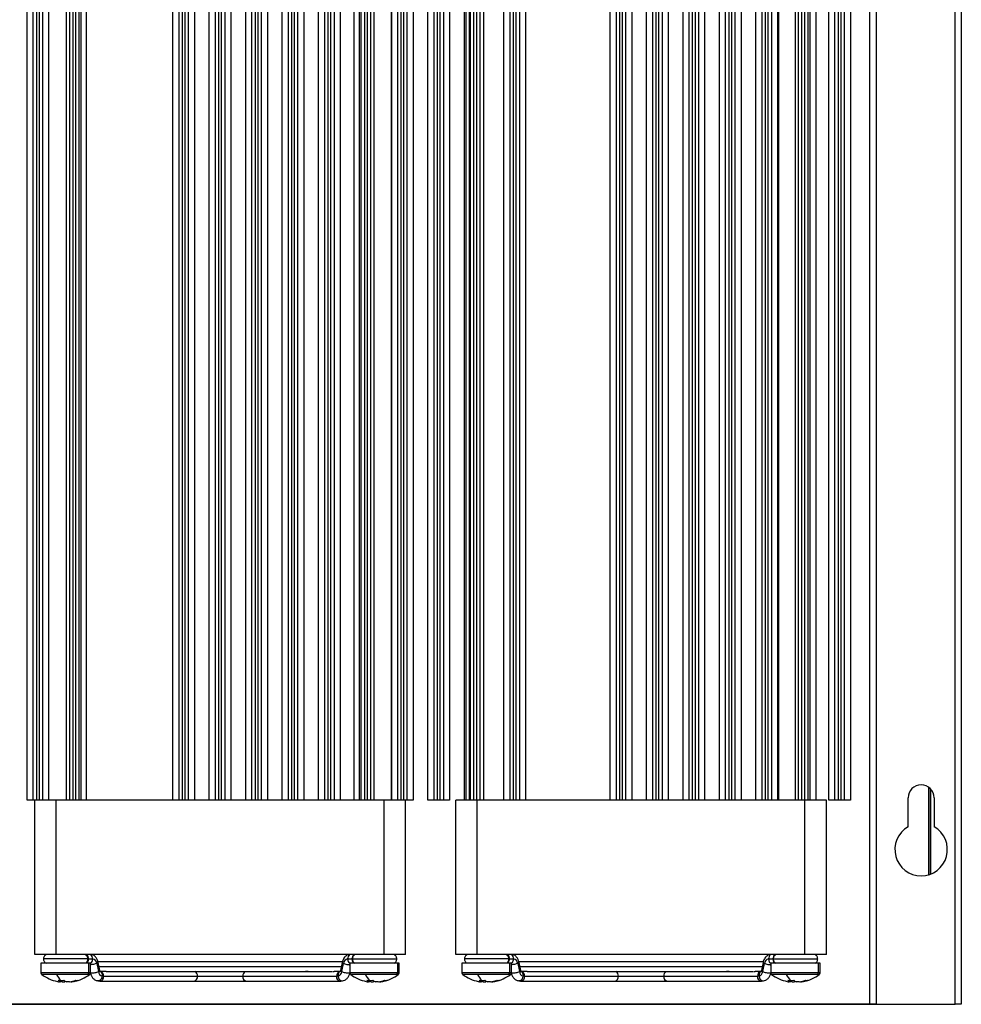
# Model space of a CAD drawing. Header units: millimetres. Extents: x 25 to 1229, y -261 to 1180.
# Tile 175 of 224: x 1077 to 1229, y 280 to 440. Entities that reach past the tile are written whole.
import ezdxf

# ---------------------------------------------------------------- set-up
doc = ezdxf.new("R2010")
doc.units = ezdxf.units.MM

msp = doc.modelspace()

# ---------------------------------------------------------------- linework, layer by layer
at = {"color": 7, "linetype": 'Continuous', "lineweight": 25}
for p, q in [((1077.96, 313.45), (1077.96, 640.45)), ((1078.96, 313.45), (1078.96, 640.45)), ((1079.46, 640.45), (1079.46, 313.45)), ((1079.96, 313.45), (1079.96, 640.45)), ((1080.46, 640.45), (1080.46, 313.45)), ((1081.41, 640.45), (1081.41, 313.45)), ((1081.41, 640.45), (1081.41, 313.45)), ((1081.45, 640.45), (1081.45, 313.45)), ((1084.34, 313.45), (1084.34, 640.45)), ((1084.86, 313.45), (1084.86, 640.45)), ((1085.36, 640.45), (1085.36, 313.45)), ((1085.86, 313.45), (1085.86, 640.45)), ((1086.36, 640.45), (1086.36, 313.45)), ((1086.64, 640.45), (1086.64, 313.45)), ((1087.56, 313.45), (1087.56, 640.45)), ((1101.56, 313.45), (1101.56, 640.45)), ((1102.56, 313.45), (1102.56, 640.45)), ((1103.06, 640.45), (1103.06, 313.45)), ((1103.56, 313.45), (1103.56, 640.45)), ((1104.06, 640.45), (1104.06, 313.45)), ((1105.06, 640.45), (1105.06, 313.45)), ((1107.46, 313.45), (1107.46, 640.45)), ((1108.46, 313.45), (1108.46, 640.45)), ((1108.96, 640.45), (1108.96, 313.45)), ((1109.46, 313.45), (1109.46, 640.45)), ((1109.96, 640.45), (1109.96, 313.45)), ((1110.96, 640.45), (1110.96, 313.45)), ((1113.36, 313.45), (1113.36, 640.45)), ((1114.36, 313.45), (1114.36, 640.45)), ((1114.86, 640.45), (1114.86, 313.45)), ((1115.36, 313.45), (1115.36, 640.45)), ((1115.86, 640.45), (1115.86, 313.45)), ((1116.86, 640.45), (1116.86, 313.45)), ((1119.26, 313.45), (1119.26, 640.45)), ((1120.26, 313.45), (1120.26, 640.45)), ((1120.76, 640.45), (1120.76, 313.45)), ((1121.26, 313.45), (1121.26, 640.45)), ((1121.76, 640.45), (1121.76, 313.45)), ((1122.76, 640.45), (1122.76, 313.45)), ((1125.16, 313.45), (1125.16, 640.45)), ((1126.16, 313.45), (1126.16, 640.45)), ((1126.66, 640.45), (1126.66, 313.45)), ((1127.16, 313.45), (1127.16, 640.45)), ((1127.66, 640.45), (1127.66, 313.45)), ((1128.66, 640.45), (1128.66, 313.45)), ((1130.86, 640.45), (1130.86, 313.45)), ((1131.79, 313.45), (1131.79, 640.45)), ((1132.06, 313.45), (1132.06, 640.45)), ((1132.56, 640.45), (1132.56, 313.45)), ((1133.06, 313.45), (1133.06, 640.45)), ((1133.56, 640.45), (1133.56, 313.45)), ((1134.08, 640.45), (1134.08, 313.45)), ((1136.97, 313.45), (1136.97, 640.45)), ((1137.01, 313.45), (1137.01, 640.45)), ((1137.96, 313.45), (1137.96, 640.45)), ((1138.46, 640.45), (1138.46, 313.45)), ((1138.96, 313.45), (1138.96, 640.45)), ((1139.46, 640.45), (1139.46, 313.45)), ((1140.46, 640.45), (1140.46, 313.45)), ((1142.86, 313.45), (1142.86, 640.45)), ((1143.86, 313.45), (1143.86, 640.45)), ((1144.36, 640.45), (1144.36, 313.45)), ((1144.86, 313.45), (1144.86, 640.45)), ((1145.36, 640.45), (1145.36, 313.45)), ((1146.36, 640.45), (1146.36, 313.45)), ((1148.76, 313.45), (1148.76, 640.45)), ((1149.01, 640.45), (1149.01, 313.45)), ((1149.59, 313.45), (1149.59, 640.45)), ((1149.76, 313.45), (1149.76, 640.45)), ((1150.26, 640.45), (1150.26, 313.45)), ((1150.76, 313.45), (1150.76, 640.45)), ((1151.26, 640.45), (1151.26, 313.45)), ((1151.84, 640.45), (1151.84, 313.45)), ((1155.12, 313.45), (1155.12, 640.45)), ((1155.16, 313.45), (1155.16, 640.45)), ((1156.16, 313.45), (1156.16, 640.45)), ((1156.66, 640.45), (1156.66, 313.45)), ((1157.16, 313.45), (1157.16, 640.45)), ((1157.66, 640.45), (1157.66, 313.45)), ((1158.66, 640.45), (1158.66, 313.45)), ((1172.36, 313.45), (1172.36, 640.45)), ((1173.36, 313.45), (1173.36, 640.45)), ((1173.86, 640.45), (1173.86, 313.45)), ((1174.36, 313.45), (1174.36, 640.45)), ((1174.86, 640.45), (1174.86, 313.45)), ((1175.86, 640.45), (1175.86, 313.45)), ((1178.26, 313.45), (1178.26, 640.45)), ((1179.26, 313.45), (1179.26, 640.45)), ((1179.76, 640.45), (1179.76, 313.45)), ((1180.26, 313.45), (1180.26, 640.45)), ((1180.76, 640.45), (1180.76, 313.45)), ((1181.76, 640.45), (1181.76, 313.45)), ((1184.16, 313.45), (1184.16, 640.45)), ((1185.16, 313.45), (1185.16, 640.45)), ((1185.66, 640.45), (1185.66, 313.45)), ((1186.16, 313.45), (1186.16, 640.45)), ((1186.66, 640.45), (1186.66, 313.45)), ((1187.66, 640.45), (1187.66, 313.45)), ((1190.06, 313.45), (1190.06, 640.45)), ((1191.06, 313.45), (1191.06, 640.45)), ((1191.56, 640.45), (1191.56, 313.45)), ((1192.06, 313.45), (1192.06, 640.45)), ((1192.56, 640.45), (1192.56, 313.45)), ((1193.56, 640.45), (1193.56, 313.45)), ((1195.96, 313.45), (1195.96, 640.45)), ((1196.96, 313.45), (1196.96, 640.45)), ((1197.46, 640.45), (1197.46, 313.45)), ((1197.96, 313.45), (1197.96, 640.45)), ((1198.46, 640.45), (1198.46, 313.45)), ((1199.46, 640.45), (1199.46, 313.45)), ((1199.56, 640.45), (1199.56, 313.45)), ((1199.56, 640.45), (1199.56, 313.45)), ((1199.6, 640.45), (1199.6, 313.45)), ((1202.36, 313.45), (1202.36, 640.45)), ((1202.86, 313.45), (1202.86, 640.45)), ((1203.36, 640.45), (1203.36, 313.45)), ((1203.86, 313.45), (1203.86, 640.45)), ((1204.36, 640.45), (1204.36, 313.45)), ((1204.67, 640.45), (1204.67, 313.45)), ((1205.71, 313.45), (1205.71, 640.45)), ((1207.76, 313.45), (1207.76, 640.45)), ((1208.76, 313.45), (1208.76, 640.45)), ((1209.26, 640.45), (1209.26, 313.45)), ((1209.76, 313.45), (1209.76, 640.45)), ((1210.26, 640.45), (1210.26, 313.45)), ((1211.26, 640.45), (1211.26, 313.45)), ((1214.41, 280.45), (1214.41, 640.45)), ((1215.41, 640.45), (1215.41, 280.45)), ((1228.21, 280.45), (1228.21, 640.45)), ((1229.21, 640.45), (1229.21, 280.45)), ((1223.95, 301.39), (1223.95, 315.54)), ((1224.21, 315.32), (1224.21, 301.47)), ((1224.25, 301.49), (1224.25, 315.27)), ((1078.96, 313.45), (1077.96, 313.45)), ((1079.46, 313.45), (1078.96, 313.45)), ((1079.21, 288.45), (1079.21, 313.45)), ((1079.96, 313.45), (1079.46, 313.45)), ((1080.46, 313.45), (1079.96, 313.45)), ((1082.67, 288.45), (1082.67, 313.45)), ((1084.86, 313.45), (1082.67, 313.45)), ((1085.36, 313.45), (1084.86, 313.45)), ((1085.86, 313.45), (1085.36, 313.45)), ((1086.36, 313.45), (1085.86, 313.45)), ((1102.56, 313.45), (1086.36, 313.45)), ((1103.06, 313.45), (1102.56, 313.45)), ((1103.56, 313.45), (1103.06, 313.45)), ((1104.06, 313.45), (1103.56, 313.45)), ((1108.46, 313.45), (1104.06, 313.45)), ((1108.96, 313.45), (1108.46, 313.45)), ((1109.46, 313.45), (1108.96, 313.45)), ((1109.96, 313.45), (1109.46, 313.45)), ((1114.36, 313.45), (1109.96, 313.45)), ((1114.86, 313.45), (1114.36, 313.45)), ((1115.36, 313.45), (1114.86, 313.45)), ((1115.86, 313.45), (1115.36, 313.45)), ((1120.26, 313.45), (1115.86, 313.45)), ((1120.76, 313.45), (1120.26, 313.45)), ((1121.26, 313.45), (1120.76, 313.45)), ((1121.76, 313.45), (1121.26, 313.45)), ((1126.16, 313.45), (1121.76, 313.45)), ((1126.66, 313.45), (1126.16, 313.45)), ((1127.16, 313.45), (1126.66, 313.45)), ((1127.66, 313.45), (1127.16, 313.45)), ((1132.06, 313.45), (1127.66, 313.45)), ((1132.56, 313.45), (1132.06, 313.45)), ((1133.06, 313.45), (1132.56, 313.45)), ((1133.56, 313.45), (1133.06, 313.45)), ((1135.75, 313.45), (1133.56, 313.45)), ((1135.75, 288.45), (1135.75, 313.45)), ((1138.46, 313.45), (1137.96, 313.45)), ((1138.96, 313.45), (1138.46, 313.45)), ((1139.46, 313.45), (1138.96, 313.45)), ((1139.22, 288.45), (1139.22, 313.45)), ((1140.46, 313.45), (1139.46, 313.45)), ((1143.86, 313.45), (1142.86, 313.45)), ((1144.36, 313.45), (1143.86, 313.45)), ((1144.86, 313.45), (1144.36, 313.45)), ((1145.36, 313.45), (1144.86, 313.45)), ((1146.36, 313.45), (1145.36, 313.45)), ((1147.36, 288.45), (1147.36, 313.45)), ((1150.26, 313.45), (1149.76, 313.45)), ((1150.76, 313.45), (1150.26, 313.45)), ((1151.26, 313.45), (1150.76, 313.45)), ((1150.82, 288.45), (1150.82, 313.45)), ((1156.16, 313.45), (1151.26, 313.45)), ((1156.66, 313.45), (1156.16, 313.45)), ((1157.16, 313.45), (1156.66, 313.45)), ((1157.66, 313.45), (1157.16, 313.45)), ((1173.36, 313.45), (1157.66, 313.45)), ((1173.86, 313.45), (1173.36, 313.45)), ((1174.36, 313.45), (1173.86, 313.45)), ((1174.86, 313.45), (1174.36, 313.45)), ((1179.26, 313.45), (1174.86, 313.45)), ((1179.76, 313.45), (1179.26, 313.45)), ((1180.26, 313.45), (1179.76, 313.45)), ((1180.76, 313.45), (1180.26, 313.45)), ((1185.16, 313.45), (1180.76, 313.45)), ((1185.66, 313.45), (1185.16, 313.45)), ((1186.16, 313.45), (1185.66, 313.45)), ((1186.66, 313.45), (1186.16, 313.45)), ((1191.06, 313.45), (1186.66, 313.45)), ((1191.56, 313.45), (1191.06, 313.45)), ((1192.06, 313.45), (1191.56, 313.45)), ((1192.56, 313.45), (1192.06, 313.45)), ((1196.96, 313.45), (1192.56, 313.45)), ((1197.46, 313.45), (1196.96, 313.45)), ((1197.96, 313.45), (1197.46, 313.45)), ((1198.46, 313.45), (1197.96, 313.45)), ((1202.86, 313.45), (1198.46, 313.45)), ((1203.36, 313.45), (1202.86, 313.45)), ((1203.86, 313.45), (1203.36, 313.45)), ((1204.36, 313.45), (1203.86, 313.45)), ((1203.9, 288.45), (1203.9, 313.45)), ((1207.37, 288.45), (1207.37, 313.45)), ((1208.76, 313.45), (1207.76, 313.45)), ((1209.26, 313.45), (1208.76, 313.45)), ((1209.76, 313.45), (1209.26, 313.45)), ((1210.26, 313.45), (1209.76, 313.45)), ((1211.26, 313.45), (1210.26, 313.45)), ((1220.61, 309.14), (1220.61, 313.85)), ((1224.81, 313.85), (1224.81, 309.14)), ((1080.21, 287.06), (1080.21, 285.52)), ((1087.91, 287.06), (1080.21, 287.06)), ((1087.81, 287.76), (1080.61, 287.76)), ((1135.75, 288.45), (1082.67, 288.45)), ((1087.86, 287.76), (1088.56, 287.76)), ((1087.91, 287.06), (1087.91, 285.52)), ((1088.21, 287.06), (1087.91, 287.06)), ((1088.21, 285.52), (1088.21, 287.06)), ((1089.24, 287.03), (1089.51, 285.7)), ((1129.01, 287.31), (1089.3, 287.31)), ((1089.73, 285.86), (1089.46, 287.19)), ((1128.96, 287.19), (1128.69, 285.86)), ((1128.91, 285.7), (1129.18, 287.03)), ((1129.86, 287.76), (1130.56, 287.76)), ((1130.21, 287.06), (1130.21, 285.52)), ((1137.91, 287.06), (1130.21, 287.06)), ((1130.61, 287.76), (1137.81, 287.76)), ((1137.91, 287.06), (1137.91, 285.52)), ((1138.21, 287.06), (1137.91, 287.06)), ((1138.21, 285.52), (1138.21, 287.06)), ((1148.36, 287.06), (1148.36, 285.52)), ((1156.06, 287.06), (1148.36, 287.06)), ((1155.96, 287.76), (1148.76, 287.76)), ((1203.9, 288.45), (1150.82, 288.45)), ((1156.01, 287.76), (1156.71, 287.76)), ((1156.06, 287.06), (1156.06, 285.52)), ((1156.36, 287.06), (1156.06, 287.06)), ((1156.36, 285.52), (1156.36, 287.06)), ((1157.39, 287.03), (1157.66, 285.7)), ((1197.16, 287.31), (1157.45, 287.31)), ((1157.88, 285.86), (1157.61, 287.19)), ((1197.11, 287.19), (1196.84, 285.86)), ((1197.06, 285.7), (1197.33, 287.03)), ((1198.01, 287.76), (1198.71, 287.76)), ((1198.36, 287.06), (1198.36, 285.52)), ((1206.06, 287.06), (1198.36, 287.06)), ((1198.76, 287.76), (1205.96, 287.76)), ((1206.06, 287.06), (1206.06, 285.52)), ((1206.36, 287.06), (1206.06, 287.06)), ((1206.36, 285.52), (1206.36, 287.06)), ((1087.91, 285.52), (1080.21, 285.52)), ((1088.21, 285.52), (1087.91, 285.52)), ((1089.51, 286.51), (1128.95, 286.51)), ((1089.84, 285.74), (1089.76, 285.75)), ((1090.75, 285.74), (1089.77, 285.74)), ((1091.05, 285.71), (1127.34, 285.71)), ((1128.62, 285.74), (1127.67, 285.74)), ((1128.66, 285.75), (1128.58, 285.74)), ((1137.91, 285.52), (1130.21, 285.52)), ((1138.21, 285.52), (1137.91, 285.52)), ((1156.06, 285.52), (1148.36, 285.52)), ((1156.36, 285.52), (1156.06, 285.52)), ((1157.66, 286.51), (1197.1, 286.51)), ((1157.99, 285.74), (1157.91, 285.75)), ((1158.9, 285.74), (1157.92, 285.74)), ((1159.2, 285.71), (1195.49, 285.71)), ((1196.77, 285.74), (1195.82, 285.74)), ((1196.81, 285.75), (1196.73, 285.74)), ((1206.06, 285.52), (1198.36, 285.52)), ((1206.36, 285.52), (1206.06, 285.52)), ((1082.74, 285.23), (1080.36, 285.23)), ((1087.77, 285.23), (1082.74, 285.23)), ((1083.4, 284.04), (1083.21, 284.04)), ((1083.4, 284.04), (1083.41, 284.28)), ((1083.61, 284.04), (1083.63, 284.28)), ((1083.61, 284.04), (1084.07, 284.04)), ((1084.06, 284.21), (1084.07, 284.04)), ((1084.82, 284.04), (1084.35, 284.04)), ((1085.02, 284.04), (1085.21, 284.04)), ((1088.06, 285.23), (1087.77, 285.23)), ((1089.4, 284.21), (1089.7, 284.15)), ((1089.77, 284.14), (1104.97, 284.14)), ((1090.1, 284.99), (1090.33, 284.94)), ((1090.33, 284.94), (1105.53, 284.94)), ((1104.97, 284.14), (1113.45, 284.14)), ((1105.53, 284.94), (1112.89, 284.94)), ((1112.89, 284.94), (1128.09, 284.94)), ((1113.45, 284.14), (1128.66, 284.14)), ((1128.09, 284.94), (1128.32, 284.99)), ((1128.72, 284.15), (1128.73, 284.15)), ((1128.73, 284.15), (1129.03, 284.21)), ((1132.74, 285.23), (1130.36, 285.23)), ((1137.77, 285.23), (1132.74, 285.23)), ((1133.4, 284.04), (1133.21, 284.04)), ((1133.4, 284.04), (1133.41, 284.28)), ((1133.61, 284.04), (1133.63, 284.28)), ((1133.61, 284.04), (1134.07, 284.04)), ((1134.06, 284.21), (1134.07, 284.04)), ((1134.82, 284.04), (1134.35, 284.04)), ((1135.02, 284.04), (1135.21, 284.04)), ((1138.06, 285.23), (1137.77, 285.23)), ((1150.89, 285.23), (1148.51, 285.23)), ((1155.92, 285.23), (1150.89, 285.23)), ((1151.55, 284.04), (1151.36, 284.04)), ((1151.55, 284.04), (1151.56, 284.28)), ((1151.76, 284.04), (1151.78, 284.28)), ((1151.76, 284.04), (1152.22, 284.04)), ((1152.21, 284.21), (1152.22, 284.04)), ((1152.97, 284.04), (1152.5, 284.04)), ((1153.17, 284.04), (1153.36, 284.04)), ((1156.21, 285.23), (1155.92, 285.23)), ((1157.55, 284.21), (1157.85, 284.15)), ((1157.92, 284.14), (1173.12, 284.14)), ((1158.25, 284.99), (1158.48, 284.94)), ((1158.48, 284.94), (1173.68, 284.94)), ((1173.12, 284.14), (1181.6, 284.14)), ((1173.68, 284.94), (1181.04, 284.94)), ((1181.04, 284.94), (1196.24, 284.94)), ((1181.6, 284.14), (1196.81, 284.14)), ((1196.24, 284.94), (1196.47, 284.99)), ((1196.87, 284.15), (1196.88, 284.15)), ((1196.88, 284.15), (1197.18, 284.21)), ((1200.89, 285.23), (1198.51, 285.23)), ((1205.92, 285.23), (1200.89, 285.23)), ((1201.55, 284.04), (1201.36, 284.04)), ((1201.55, 284.04), (1201.56, 284.28)), ((1201.76, 284.04), (1201.78, 284.28)), ((1201.76, 284.04), (1202.22, 284.04)), ((1202.21, 284.21), (1202.22, 284.04)), ((1202.97, 284.04), (1202.5, 284.04)), ((1203.17, 284.04), (1203.36, 284.04)), ((1206.21, 285.23), (1205.92, 285.23)), ((994.17, 280.41), (1224.25, 280.41)), ((1214.41, 280.45), (1004.01, 280.45)), ((1215.41, 280.45), (1214.41, 280.45)), ((1215.41, 280.45), (1228.21, 280.45)), ((1224.25, 280.41), (1224.25, 280.45)), ((1229.21, 280.45), (1228.21, 280.45))]:
    msp.add_line(p, q, dxfattribs=at)
at = {"color": 7, "linetype": 'Continuous', "lineweight": 25, "flags": 128}
for points in [[(1090.33, 284.94), (1090.29, 284.64), (1090.17, 284.38), (1089.98, 284.21), (1089.77, 284.14), (1089.69, 284.15)], [(1128.73, 284.15), (1128.66, 284.14), (1128.44, 284.21), (1128.26, 284.38), (1128.13, 284.64), (1128.09, 284.94)], [(1158.48, 284.94), (1158.44, 284.64), (1158.32, 284.38), (1158.13, 284.21), (1157.92, 284.14), (1157.84, 284.15)], [(1196.88, 284.15), (1196.81, 284.14), (1196.59, 284.21), (1196.41, 284.38), (1196.28, 284.64), (1196.24, 284.94)]]:
    msp.add_lwpolyline(points, dxfattribs=at)
at = {"color": 7, "linetype": 'Continuous', "lineweight": 25}
for centre, radius, start, end in [((1222.71, 313.85), 2.1, 90, 180), ((1222.71, 313.85), 2.1, 0, 90), ((1222.71, 305.45), 4.25, 119.6116, 60.3884), ((1088.45, 286.97), 0.795, 4.5641, 81.8164), ((1129.97, 286.97), 0.795, 98.1836, 175.4359), ((1156.6, 286.97), 0.795, 4.5641, 81.8164), ((1198.12, 286.97), 0.795, 98.1836, 175.4359), ((1080.57, 285.52), 0.36, 180, 233.6416), ((1087.54, 285.51), 0.37, 309.3596, 0.5724), ((1087.85, 285.52), 0.36, 306.3584, 0), ((1090.35, 285.79), 0.843, 186.0975, 252.8817), ((1089.59, 285.04), 0.743, 352.9438, 70.9129), ((1104.75, 285.02), 0.788, 354.3448, 60.0695), ((1113.67, 285.02), 0.788, 119.9305, 185.6552), ((1128.83, 285.04), 0.743, 109.1016, 187.0543), ((1128.07, 285.79), 0.843, 287.1183, 353.9025), ((1130.57, 285.52), 0.36, 180, 233.6416), ((1137.54, 285.51), 0.37, 309.3596, 0.5724), ((1137.85, 285.52), 0.36, 306.3584, 0), ((1148.72, 285.52), 0.36, 180, 233.6416), ((1155.69, 285.51), 0.37, 309.3596, 0.5724), ((1156, 285.52), 0.36, 306.3584, 0), ((1158.5, 285.79), 0.843, 186.0975, 252.8817), ((1157.74, 285.04), 0.743, 352.9438, 70.9129), ((1172.9, 285.02), 0.788, 354.3448, 60.0695), ((1181.82, 285.02), 0.788, 119.9305, 185.6552), ((1196.98, 285.04), 0.743, 109.1016, 187.0543), ((1196.22, 285.79), 0.843, 287.1183, 353.9025), ((1198.72, 285.52), 0.36, 180, 233.6416), ((1205.69, 285.51), 0.37, 309.3596, 0.5724), ((1206, 285.52), 0.36, 306.3584, 0), ((1084.21, 290.46), 6.5, 233.6416, 258.0626), ((1085.54, 286.59), 3.12, 205.815, 227.7931), ((1084.02, 289.55), 5.57, 258.0613, 261.6747), ((1083.45, 290.27), 5.99, 265.4963, 270.0169), ((1083.89, 285.35), 1.39, 229.1046, 249.6876), ((1083.45, 290.54), 6.26, 270.0161, 274.4046), ((1084.84, 285.35), 1.39, 229.1046, 249.6876), ((1084, 289.58), 5.6, 278.34, 289.2225), ((1084.4, 289.58), 5.6, 278.34, 289.2225), ((1084.21, 290.46), 6.5, 281.9374, 306.3584), ((1086.04, 285.34), 1.06, 259.2826, 280.7174), ((1104.83, 284.84), 0.714, 281.4218, 8.0495), ((1113.6, 284.84), 0.714, 171.9505, 258.5782), ((1134.21, 290.46), 6.5, 233.6416, 258.0626), ((1135.54, 286.59), 3.12, 205.815, 227.7931), ((1134.02, 289.55), 5.57, 258.0613, 261.6747), ((1133.45, 290.27), 5.99, 265.4963, 270.0169), ((1133.89, 285.35), 1.39, 229.1046, 249.6876), ((1133.45, 290.54), 6.26, 270.0161, 274.4046), ((1134.84, 285.35), 1.39, 229.1046, 249.6876), ((1134, 289.58), 5.6, 278.34, 289.2225), ((1134.4, 289.58), 5.6, 278.34, 289.2225), ((1134.21, 290.46), 6.5, 281.9374, 306.3584), ((1136.04, 285.34), 1.06, 259.2826, 280.7174), ((1152.36, 290.46), 6.5, 233.6416, 258.0626), ((1153.69, 286.59), 3.12, 205.815, 227.7931), ((1152.17, 289.55), 5.57, 258.0613, 261.6747), ((1151.6, 290.27), 5.99, 265.4963, 270.0169), ((1152.04, 285.35), 1.39, 229.1046, 249.6876), ((1151.6, 290.54), 6.26, 270.0161, 274.4046), ((1152.99, 285.35), 1.39, 229.1046, 249.6876), ((1152.15, 289.58), 5.6, 278.34, 289.2225), ((1152.55, 289.58), 5.6, 278.34, 289.2225), ((1152.36, 290.46), 6.5, 281.9374, 306.3584), ((1154.19, 285.34), 1.06, 259.2826, 280.7174), ((1172.98, 284.84), 0.714, 281.4218, 8.0495), ((1181.75, 284.84), 0.714, 171.9505, 258.5782), ((1202.36, 290.46), 6.5, 233.6416, 258.0626), ((1203.69, 286.59), 3.12, 205.815, 227.7931), ((1202.17, 289.55), 5.57, 258.0613, 261.6747), ((1201.6, 290.27), 5.99, 265.4963, 270.0169), ((1202.04, 285.35), 1.39, 229.1046, 249.6876), ((1201.6, 290.54), 6.26, 270.0161, 274.4046), ((1202.99, 285.35), 1.39, 229.1046, 249.6876), ((1202.15, 289.58), 5.6, 278.34, 289.2225), ((1202.55, 289.58), 5.6, 278.34, 289.2225), ((1202.36, 290.46), 6.5, 281.9374, 306.3584), ((1204.19, 285.34), 1.06, 259.2826, 280.7174)]:
    msp.add_arc(centre, radius, start, end, dxfattribs=at)
for points, knots in [([(1082.67, 313.45), (1082.31, 313.45), (1081.92, 313.45), (1081.16, 313.45), (1080.79, 313.45), (1080.46, 313.45)], [0, 0, 0, 0, 0.5, 0.5, 1, 1, 1, 1]), ([(1137.96, 313.45), (1137.64, 313.45), (1137.26, 313.45), (1136.5, 313.45), (1136.11, 313.45), (1135.75, 313.45)], [0, 0, 0, 0, 0.5, 0.5, 1, 1, 1, 1]), ([(1149.76, 313.45), (1149.42, 313.45), (1149.08, 313.45), (1148.48, 313.45), (1148.21, 313.45), (1147.77, 313.45), (1147.61, 313.45), (1147.4, 313.45), (1147.36, 313.45), (1147.36, 313.45)], [0, 0, 0, 0, 0.25, 0.25, 0.5, 0.5, 0.75, 0.75, 1, 1, 1, 1]), ([(1207.37, 313.45), (1207.37, 313.45), (1207.3, 313.45), (1207.03, 313.45), (1206.81, 313.45), (1206.25, 313.45), (1205.9, 313.45), (1205.15, 313.45), (1204.75, 313.45), (1204.36, 313.45)], [0, 0, 0, 0, 0.25, 0.25, 0.5, 0.5, 0.75, 0.75, 1, 1, 1, 1]), ([(1082.67, 288.45), (1082.26, 288.45), (1081.82, 288.45), (1080.97, 288.45), (1080.56, 288.45), (1079.88, 288.45), (1079.62, 288.45), (1079.28, 288.45), (1079.21, 288.45), (1079.21, 288.45)], [0, 0, 0, 0, 0.25, 0.25, 0.5, 0.5, 0.75, 0.75, 1, 1, 1, 1]), ([(1081.02, 288.45), (1080.96, 288.41), (1080.84, 288.33), (1080.71, 288.15), (1080.63, 287.96), (1080.62, 287.82), (1080.61, 287.76)], [0, 0, 0, 0, 0.25951, 0.518544, 0.767797, 1, 1, 1, 1]), ([(1080.61, 287.76), (1080.62, 287.69), (1080.63, 287.55), (1080.71, 287.36), (1080.84, 287.18), (1080.96, 287.1), (1081.02, 287.06)], [0, 0, 0, 0, 0.2322032, 0.4814556, 0.7404895, 1, 1, 1, 1]), ([(1087.81, 287.76), (1087.81, 287.82), (1087.8, 287.96), (1087.71, 288.15), (1087.58, 288.33), (1087.46, 288.41), (1087.4, 288.45)], [0, 0, 0, 0, 0.2322034, 0.4814558, 0.7404896, 1, 1, 1, 1]), ([(1087.4, 287.06), (1087.46, 287.1), (1087.58, 287.18), (1087.71, 287.36), (1087.8, 287.55), (1087.81, 287.69), (1087.81, 287.76)], [0, 0, 0, 0, 0.25951, 0.518544, 0.767797, 1, 1, 1, 1]), ([(1087.86, 287.76), (1087.85, 287.66), (1087.84, 287.45), (1087.72, 287.19), (1087.6, 287.1), (1087.55, 287.06)], [0, 0, 0, 0, 0.344796, 0.718812, 1, 1, 1, 1]), ([(1087.57, 288.45), (1087.66, 288.38), (1087.74, 288.27), (1087.84, 288.02), (1087.86, 287.88), (1087.86, 287.76)], [0, 0, 0, 0, 0.5, 0.5, 1, 1, 1, 1]), ([(1088.21, 287.02), (1088.28, 287.07), (1088.41, 287.18), (1088.54, 287.45), (1088.56, 287.66), (1088.56, 287.76)], [0, 0, 0, 0, 0.33707, 0.682009, 1, 1, 1, 1]), ([(1089.24, 287.03), (1089.17, 287), (1089.01, 286.95), (1088.7, 286.87), (1088.41, 286.83), (1088.27, 286.82), (1088.21, 286.82)], [0, 0, 0, 0, 0.257588, 0.537006, 0.817326, 1, 1, 1, 1]), ([(1088.56, 287.76), (1088.56, 287.88), (1088.54, 288.02), (1088.44, 288.27), (1088.36, 288.38), (1088.27, 288.45)], [0, 0, 0, 0, 0.5, 0.5, 1, 1, 1, 1]), ([(1089.46, 287.19), (1089.42, 287.34), (1089.33, 287.68), (1089.02, 288.11), (1088.72, 288.39), (1088.51, 288.43), (1088.49, 288.44)], [0, 0, 0, 0, 0.276241, 0.59992, 0.959251, 1, 1, 1, 1]), ([(1089.46, 287.19), (1089.46, 287.19), (1089.48, 287.17), (1089.42, 287.12), (1089.3, 287.06), (1089.24, 287.03)], [0, 0, 0, 0, 0.0199189, 0.5298798, 1, 1, 1, 1]), ([(1128.97, 287.19), (1128.97, 287.19), (1128.94, 287.17), (1129, 287.12), (1129.12, 287.06), (1129.18, 287.03)], [0, 0, 0, 0, 0.019939, 0.529889, 1, 1, 1, 1]), ([(1129.93, 288.44), (1129.8, 288.38), (1129.5, 288.23), (1129.14, 287.78), (1129.02, 287.39), (1128.96, 287.19)], [0, 0, 0, 0, 0.2799259, 0.6389115, 1, 1, 1, 1]), ([(1129.18, 287.03), (1129.25, 287), (1129.41, 286.95), (1129.73, 286.87), (1130.01, 286.83), (1130.16, 286.82), (1130.21, 286.82)], [0, 0, 0, 0, 0.257588, 0.537006, 0.817326, 1, 1, 1, 1]), ([(1130.15, 288.45), (1130.06, 288.38), (1129.98, 288.27), (1129.88, 288.02), (1129.86, 287.88), (1129.86, 287.76)], [0, 0, 0, 0, 0.5, 0.5, 1, 1, 1, 1]), ([(1129.86, 287.76), (1129.87, 287.66), (1129.88, 287.45), (1130.01, 287.18), (1130.15, 287.07), (1130.21, 287.02)], [0, 0, 0, 0, 0.317991, 0.66293, 1, 1, 1, 1]), ([(1130.85, 288.45), (1130.76, 288.38), (1130.68, 288.27), (1130.58, 288.02), (1130.56, 287.88), (1130.56, 287.76)], [0, 0, 0, 0, 0.5, 0.5, 1, 1, 1, 1]), ([(1130.56, 287.76), (1130.57, 287.66), (1130.59, 287.45), (1130.7, 287.19), (1130.82, 287.1), (1130.87, 287.06)], [0, 0, 0, 0, 0.344796, 0.718812, 1, 1, 1, 1]), ([(1131.02, 288.45), (1130.96, 288.41), (1130.84, 288.33), (1130.71, 288.15), (1130.63, 287.96), (1130.62, 287.82), (1130.61, 287.76)], [0, 0, 0, 0, 0.25951, 0.518544, 0.767797, 1, 1, 1, 1]), ([(1130.61, 287.76), (1130.62, 287.69), (1130.63, 287.55), (1130.71, 287.36), (1130.84, 287.18), (1130.96, 287.1), (1131.02, 287.06)], [0, 0, 0, 0, 0.232203, 0.481456, 0.74049, 1, 1, 1, 1]), ([(1139.22, 288.45), (1139.22, 288.45), (1139.14, 288.45), (1138.8, 288.45), (1138.54, 288.45), (1137.86, 288.45), (1137.45, 288.45), (1136.6, 288.45), (1136.16, 288.45), (1135.75, 288.45)], [0, 0, 0, 0, 0.25, 0.25, 0.5, 0.5, 0.75, 0.75, 1, 1, 1, 1]), ([(1137.81, 287.76), (1137.81, 287.82), (1137.8, 287.96), (1137.71, 288.15), (1137.58, 288.33), (1137.46, 288.41), (1137.4, 288.45)], [0, 0, 0, 0, 0.2322032, 0.4814556, 0.7404895, 1, 1, 1, 1]), ([(1137.4, 287.06), (1137.46, 287.1), (1137.58, 287.18), (1137.71, 287.36), (1137.8, 287.55), (1137.81, 287.69), (1137.81, 287.76)], [0, 0, 0, 0, 0.2595105, 0.5185444, 0.7677968, 1, 1, 1, 1]), ([(1150.82, 288.45), (1150.41, 288.45), (1149.97, 288.45), (1149.12, 288.45), (1148.71, 288.45), (1148.03, 288.45), (1147.77, 288.45), (1147.43, 288.45), (1147.36, 288.45), (1147.36, 288.45)], [0, 0, 0, 0, 0.25, 0.25, 0.5, 0.5, 0.75, 0.75, 1, 1, 1, 1]), ([(1149.17, 288.45), (1149.11, 288.41), (1148.99, 288.33), (1148.86, 288.15), (1148.78, 287.96), (1148.77, 287.82), (1148.76, 287.76)], [0, 0, 0, 0, 0.2595105, 0.5185444, 0.7677968, 1, 1, 1, 1]), ([(1148.76, 287.76), (1148.77, 287.69), (1148.78, 287.55), (1148.86, 287.36), (1148.99, 287.18), (1149.11, 287.1), (1149.17, 287.06)], [0, 0, 0, 0, 0.232203, 0.481456, 0.74049, 1, 1, 1, 1]), ([(1155.96, 287.76), (1155.96, 287.82), (1155.95, 287.96), (1155.86, 288.15), (1155.73, 288.33), (1155.61, 288.41), (1155.55, 288.45)], [0, 0, 0, 0, 0.232203, 0.481456, 0.74049, 1, 1, 1, 1]), ([(1155.55, 287.06), (1155.61, 287.1), (1155.73, 287.18), (1155.86, 287.36), (1155.95, 287.55), (1155.96, 287.69), (1155.96, 287.76)], [0, 0, 0, 0, 0.25951, 0.518544, 0.767797, 1, 1, 1, 1]), ([(1156.01, 287.76), (1156, 287.66), (1155.99, 287.45), (1155.87, 287.19), (1155.75, 287.1), (1155.7, 287.06)], [0, 0, 0, 0, 0.344796, 0.7188121, 1, 1, 1, 1]), ([(1155.72, 288.45), (1155.81, 288.38), (1155.89, 288.27), (1155.99, 288.02), (1156.01, 287.88), (1156.01, 287.76)], [0, 0, 0, 0, 0.5, 0.5, 1, 1, 1, 1]), ([(1156.36, 287.02), (1156.43, 287.07), (1156.56, 287.18), (1156.69, 287.45), (1156.71, 287.66), (1156.71, 287.76)], [0, 0, 0, 0, 0.33707, 0.682009, 1, 1, 1, 1]), ([(1157.39, 287.03), (1157.32, 287), (1157.16, 286.95), (1156.85, 286.87), (1156.56, 286.83), (1156.42, 286.82), (1156.36, 286.82)], [0, 0, 0, 0, 0.257588, 0.537006, 0.817326, 1, 1, 1, 1]), ([(1156.71, 287.76), (1156.71, 287.88), (1156.69, 288.02), (1156.59, 288.27), (1156.51, 288.38), (1156.42, 288.45)], [0, 0, 0, 0, 0.5, 0.5, 1, 1, 1, 1]), ([(1157.61, 287.19), (1157.57, 287.34), (1157.48, 287.68), (1157.17, 288.11), (1156.87, 288.39), (1156.66, 288.43), (1156.64, 288.44)], [0, 0, 0, 0, 0.276241, 0.59992, 0.959251, 1, 1, 1, 1]), ([(1157.61, 287.19), (1157.61, 287.19), (1157.63, 287.17), (1157.57, 287.12), (1157.45, 287.06), (1157.39, 287.03)], [0, 0, 0, 0, 0.019919, 0.52988, 1, 1, 1, 1]), ([(1197.12, 287.19), (1197.12, 287.19), (1197.09, 287.17), (1197.15, 287.12), (1197.27, 287.06), (1197.33, 287.03)], [0, 0, 0, 0, 0.019939, 0.529889, 1, 1, 1, 1]), ([(1198.08, 288.44), (1197.95, 288.38), (1197.65, 288.23), (1197.29, 287.78), (1197.17, 287.39), (1197.11, 287.19)], [0, 0, 0, 0, 0.279926, 0.638911, 1, 1, 1, 1]), ([(1197.33, 287.03), (1197.4, 287), (1197.56, 286.95), (1197.88, 286.87), (1198.16, 286.83), (1198.31, 286.82), (1198.36, 286.82)], [0, 0, 0, 0, 0.257588, 0.537006, 0.817326, 1, 1, 1, 1]), ([(1198.3, 288.45), (1198.21, 288.38), (1198.13, 288.27), (1198.03, 288.02), (1198.01, 287.88), (1198.01, 287.76)], [0, 0, 0, 0, 0.5, 0.5, 1, 1, 1, 1]), ([(1198.01, 287.76), (1198.02, 287.66), (1198.03, 287.45), (1198.16, 287.18), (1198.3, 287.07), (1198.36, 287.02)], [0, 0, 0, 0, 0.3179906, 0.6629296, 1, 1, 1, 1]), ([(1199, 288.45), (1198.91, 288.38), (1198.83, 288.27), (1198.73, 288.02), (1198.71, 287.88), (1198.71, 287.76)], [0, 0, 0, 0, 0.5, 0.5, 1, 1, 1, 1]), ([(1198.71, 287.76), (1198.72, 287.66), (1198.74, 287.45), (1198.85, 287.19), (1198.97, 287.1), (1199.02, 287.06)], [0, 0, 0, 0, 0.344796, 0.718812, 1, 1, 1, 1]), ([(1199.17, 288.45), (1199.11, 288.41), (1198.99, 288.33), (1198.86, 288.15), (1198.78, 287.96), (1198.77, 287.82), (1198.76, 287.76)], [0, 0, 0, 0, 0.25951, 0.518544, 0.767797, 1, 1, 1, 1]), ([(1198.76, 287.76), (1198.77, 287.69), (1198.78, 287.55), (1198.86, 287.36), (1198.99, 287.18), (1199.11, 287.1), (1199.17, 287.06)], [0, 0, 0, 0, 0.2322034, 0.4814558, 0.7404896, 1, 1, 1, 1]), ([(1207.37, 288.45), (1207.37, 288.45), (1207.29, 288.45), (1206.95, 288.45), (1206.69, 288.45), (1206.01, 288.45), (1205.6, 288.45), (1204.75, 288.45), (1204.31, 288.45), (1203.9, 288.45)], [0, 0, 0, 0, 0.25, 0.25, 0.5, 0.5, 0.75, 0.75, 1, 1, 1, 1]), ([(1205.96, 287.76), (1205.96, 287.82), (1205.95, 287.96), (1205.86, 288.15), (1205.73, 288.33), (1205.61, 288.41), (1205.55, 288.45)], [0, 0, 0, 0, 0.232203, 0.481456, 0.74049, 1, 1, 1, 1]), ([(1205.55, 287.06), (1205.61, 287.1), (1205.73, 287.18), (1205.86, 287.36), (1205.95, 287.55), (1205.96, 287.69), (1205.96, 287.76)], [0, 0, 0, 0, 0.25951, 0.518544, 0.767797, 1, 1, 1, 1]), ([(1088.17, 285.55), (1088.18, 285.53), (1088.21, 285.49), (1088.4, 285.48), (1088.65, 285.49), (1088.97, 285.54), (1089.28, 285.62), (1089.44, 285.67), (1089.51, 285.7)], [0, 0, 0, 0, 0.167783, 0.3294053, 0.4910275, 0.6655907, 0.8395923, 1, 1, 1, 1]), ([(1088.2, 285.45), (1088.23, 285.33), (1088.31, 285.05), (1088.56, 284.67), (1088.93, 284.34), (1089.24, 284.25), (1089.4, 284.2)], [0, 0, 0, 0, 0.187859, 0.450378, 0.72555, 1, 1, 1, 1]), ([(1089.51, 285.7), (1089.57, 285.73), (1089.69, 285.79), (1089.75, 285.84), (1089.73, 285.86), (1089.73, 285.86)], [0, 0, 0, 0, 0.472469, 0.984978, 1, 1, 1, 1]), ([(1089.72, 285.74), (1089.75, 285.74), (1089.86, 285.72), (1090, 285.55), (1090.11, 285.29), (1090.1, 285.09), (1090.1, 284.99)], [0, 0, 0, 0, 0.124586, 0.424828, 0.724105, 1, 1, 1, 1]), ([(1089.76, 285.75), (1089.76, 285.75), (1089.76, 285.76), (1089.74, 285.83), (1089.73, 285.86)], [0, 0, 0, 0, 0.461115, 1, 1, 1, 1]), ([(1090.75, 285.74), (1090.76, 285.74), (1090.78, 285.74), (1090.84, 285.74), (1090.92, 285.73), (1091, 285.71), (1091.06, 285.71), (1091.08, 285.71), (1091.1, 285.71)], [0, 0, 0, 0, 0.123918, 0.250049, 0.499639, 0.749346, 0.875284, 1, 1, 1, 1]), ([(1123.47, 285.74), (1123.46, 285.74), (1123.43, 285.74), (1123.37, 285.74), (1123.29, 285.73), (1123.2, 285.71), (1123.11, 285.7), (1123.06, 285.71), (1123.04, 285.73), (1123.06, 285.74), (1123.09, 285.74), (1123.11, 285.74), (1123.12, 285.74)], [0, 0, 0, 0, 0.06226, 0.125213, 0.250219, 0.375249, 0.500109, 0.624965, 0.749524, 0.87399, 0.937104, 1, 1, 1, 1]), ([(1127.45, 285.72), (1127.47, 285.72), (1127.5, 285.73), (1127.55, 285.73), (1127.61, 285.74), (1127.65, 285.74), (1127.67, 285.74)], [0, 0, 0, 0, 0.199883, 0.399189, 0.601713, 1, 1, 1, 1]), ([(1128.69, 285.74), (1128.66, 285.73), (1128.56, 285.71), (1128.42, 285.55), (1128.32, 285.29), (1128.32, 285.09), (1128.32, 284.99)], [0, 0, 0, 0, 0.114154, 0.417974, 0.720817, 1, 1, 1, 1]), ([(1128.69, 285.86), (1128.69, 285.83), (1128.67, 285.77), (1128.65, 285.74), (1128.66, 285.75), (1128.66, 285.75)], [0, 0, 0, 0, 0.453531, 0.938047, 1, 1, 1, 1]), ([(1128.7, 285.86), (1128.69, 285.86), (1128.67, 285.84), (1128.73, 285.79), (1128.85, 285.73), (1128.91, 285.7)], [0, 0, 0, 0, 0.015022, 0.527531, 1, 1, 1, 1]), ([(1128.91, 285.7), (1128.98, 285.67), (1129.14, 285.62), (1129.46, 285.54), (1129.77, 285.49), (1130.03, 285.48), (1130.21, 285.49), (1130.24, 285.53), (1130.25, 285.55)], [0, 0, 0, 0, 0.160408, 0.334409, 0.508972, 0.670595, 0.832217, 1, 1, 1, 1]), ([(1129.02, 284.2), (1129.15, 284.24), (1129.42, 284.31), (1129.79, 284.59), (1130.09, 284.98), (1130.18, 285.31), (1130.22, 285.45)], [0, 0, 0, 0, 0.222482, 0.480066, 0.762006, 1, 1, 1, 1]), ([(1156.32, 285.55), (1156.33, 285.53), (1156.36, 285.49), (1156.55, 285.48), (1156.8, 285.49), (1157.12, 285.54), (1157.43, 285.62), (1157.59, 285.67), (1157.66, 285.7)], [0, 0, 0, 0, 0.167783, 0.329405, 0.491028, 0.665591, 0.839592, 1, 1, 1, 1]), ([(1156.35, 285.45), (1156.38, 285.33), (1156.46, 285.05), (1156.71, 284.67), (1157.08, 284.34), (1157.39, 284.25), (1157.55, 284.2)], [0, 0, 0, 0, 0.1878593, 0.4503778, 0.7255496, 1, 1, 1, 1]), ([(1157.66, 285.7), (1157.72, 285.73), (1157.84, 285.79), (1157.9, 285.84), (1157.88, 285.86), (1157.88, 285.86)], [0, 0, 0, 0, 0.472469, 0.984978, 1, 1, 1, 1]), ([(1157.87, 285.74), (1157.9, 285.74), (1158.01, 285.72), (1158.15, 285.55), (1158.26, 285.29), (1158.25, 285.09), (1158.25, 284.99)], [0, 0, 0, 0, 0.124586, 0.424828, 0.724105, 1, 1, 1, 1]), ([(1157.91, 285.75), (1157.91, 285.75), (1157.91, 285.76), (1157.89, 285.83), (1157.88, 285.86)], [0, 0, 0, 0, 0.461115, 1, 1, 1, 1]), ([(1158.9, 285.74), (1158.92, 285.74), (1158.96, 285.74), (1159.02, 285.73), (1159.09, 285.72), (1159.17, 285.71), (1159.25, 285.7), (1159.3, 285.71), (1159.32, 285.72), (1159.32, 285.72), (1159.32, 285.72)], [0, 0, 0, 0, 0.169855, 0.256273, 0.341139, 0.511581, 0.681816, 0.852045, 0.938187, 1, 1, 1, 1]), ([(1191.62, 285.74), (1191.61, 285.74), (1191.58, 285.74), (1191.52, 285.74), (1191.44, 285.73), (1191.35, 285.71), (1191.26, 285.7), (1191.21, 285.71), (1191.19, 285.73), (1191.21, 285.74), (1191.24, 285.74), (1191.26, 285.74), (1191.27, 285.74)], [0, 0, 0, 0, 0.06226, 0.125213, 0.250219, 0.375249, 0.500109, 0.624965, 0.749524, 0.87399, 0.937104, 1, 1, 1, 1]), ([(1195.6, 285.72), (1195.62, 285.72), (1195.65, 285.73), (1195.7, 285.73), (1195.76, 285.74), (1195.8, 285.74), (1195.82, 285.74)], [0, 0, 0, 0, 0.199883, 0.399189, 0.601713, 1, 1, 1, 1]), ([(1196.84, 285.74), (1196.81, 285.73), (1196.71, 285.71), (1196.57, 285.55), (1196.47, 285.29), (1196.47, 285.09), (1196.47, 284.99)], [0, 0, 0, 0, 0.114154, 0.417974, 0.720817, 1, 1, 1, 1]), ([(1196.84, 285.86), (1196.84, 285.83), (1196.82, 285.77), (1196.8, 285.74), (1196.81, 285.75), (1196.81, 285.75)], [0, 0, 0, 0, 0.453531, 0.938047, 1, 1, 1, 1]), ([(1196.85, 285.86), (1196.84, 285.86), (1196.82, 285.84), (1196.88, 285.79), (1197, 285.73), (1197.06, 285.7)], [0, 0, 0, 0, 0.015022, 0.527531, 1, 1, 1, 1]), ([(1197.06, 285.7), (1197.13, 285.67), (1197.29, 285.62), (1197.61, 285.54), (1197.92, 285.49), (1198.18, 285.48), (1198.36, 285.49), (1198.39, 285.53), (1198.4, 285.55)], [0, 0, 0, 0, 0.160408, 0.334409, 0.508972, 0.670595, 0.832217, 1, 1, 1, 1]), ([(1197.17, 284.2), (1197.3, 284.24), (1197.57, 284.31), (1197.94, 284.59), (1198.24, 284.98), (1198.33, 285.31), (1198.37, 285.45)], [0, 0, 0, 0, 0.222482, 0.480066, 0.762006, 1, 1, 1, 1]), ([(1090.1, 284.99), (1090.09, 284.89), (1090.05, 284.68), (1089.9, 284.41), (1089.69, 284.24), (1089.51, 284.18), (1089.42, 284.21), (1089.4, 284.22)], [0, 0, 0, 0, 0.221759, 0.462311, 0.703639, 0.927077, 1, 1, 1, 1]), ([(1128.32, 284.99), (1128.34, 284.89), (1128.37, 284.68), (1128.53, 284.41), (1128.73, 284.24), (1128.91, 284.18), (1129, 284.21), (1129.02, 284.22)], [0, 0, 0, 0, 0.22178, 0.462355, 0.703707, 0.927166, 1, 1, 1, 1]), ([(1158.25, 284.99), (1158.24, 284.89), (1158.2, 284.68), (1158.05, 284.41), (1157.84, 284.24), (1157.66, 284.18), (1157.57, 284.21), (1157.55, 284.22)], [0, 0, 0, 0, 0.221759, 0.462311, 0.703639, 0.927077, 1, 1, 1, 1]), ([(1196.47, 284.99), (1196.49, 284.89), (1196.52, 284.68), (1196.68, 284.41), (1196.88, 284.24), (1197.06, 284.18), (1197.15, 284.21), (1197.17, 284.22)], [0, 0, 0, 0, 0.22178, 0.462355, 0.703707, 0.927166, 1, 1, 1, 1])]:
    msp.add_open_spline(points, degree=3, knots=knots, dxfattribs=at)

doc.saveas('drawing.dxf')
